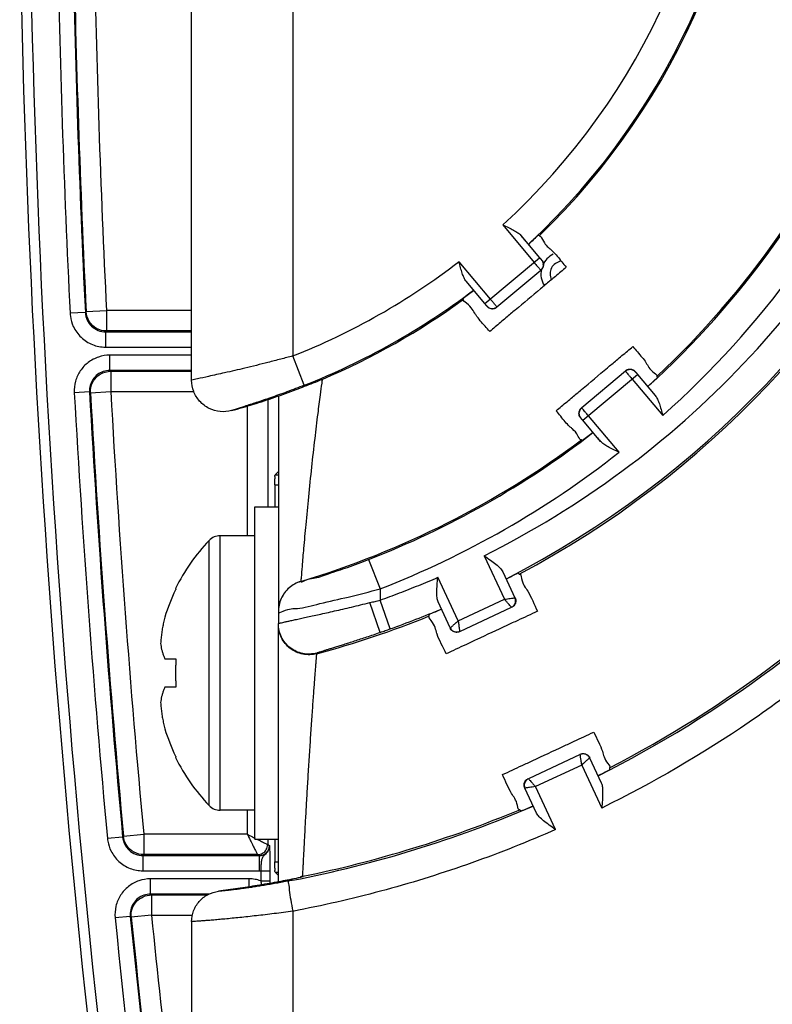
# Model space of a CAD drawing. Header units: inches. Extents: x 0 to 34, y 0 to 22.
# Tile 15 of 73: x 13.7 to 14.4, y 2.8 to 3.8. Entities that reach past the tile are written whole.
import ezdxf

# ---------------------------------------------------------------- set-up
doc = ezdxf.new("R2010")
doc.units = ezdxf.units.IN
doc.header["$LTSCALE"] = 1.87
doc.header["$MEASUREMENT"] = 0
doc.layers.get('0').update_dxf_attribs({"linetype": 'CONTINUOUS'})

msp = doc.modelspace()

# ---------------------------------------------------------------- linework, layer by layer
at = {"color": 7, "linetype": 'CONTINUOUS'}
for p, q in [((13.96108, 3.85496), (13.96108, 3.44594)), ((13.86175, 3.42199), (13.86175, 3.84429)), ((14.16756, 3.57474), (14.1984, 3.53799)), ((14.1853, 3.5645), (14.20376, 3.54249)), ((14.20326, 3.56395), (14.20212, 3.56443)), ((14.15541, 3.50192), (14.12457, 3.53866)), ((14.15005, 3.49742), (14.20376, 3.54249)), ((14.20571, 3.54021), (14.20596, 3.54019)), ((14.16182, 3.49424), (14.20485, 3.53035)), ((14.15005, 3.49742), (14.13158, 3.51942)), ((14.129, 3.50163), (14.12873, 3.50284)), ((13.75723, 3.48863), (13.74225, 3.48789)), ((13.75806, 3.4895), (13.75723, 3.48863)), ((13.75806, 3.4895), (13.77803, 3.49048)), ((13.77803, 3.49048), (13.77803, 3.47048)), ((13.86175, 3.49048), (13.77803, 3.49048)), ((14.15193, 3.49486), (14.15195, 3.4951)), ((13.77721, 3.46961), (13.77721, 3.45461)), ((13.77721, 3.46961), (13.86175, 3.46961)), ((13.86175, 3.47048), (13.77803, 3.47048)), ((13.77721, 3.45461), (13.86175, 3.45461)), ((13.7813, 3.43169), (13.7813, 3.44669)), ((13.86175, 3.44669), (13.7813, 3.44669)), ((13.97245, 3.4171), (13.96108, 3.44594)), ((13.86175, 3.43169), (13.7813, 3.43169)), ((13.78221, 3.43082), (13.78221, 3.41083)), ((13.78221, 3.43082), (13.86175, 3.43082)), ((14.2883, 3.43089), (14.24527, 3.39479)), ((14.29818, 3.43028), (14.29816, 3.43003)), ((13.99009, 3.423), (13.99008, 3.42292)), ((14.24635, 3.38264), (14.30007, 3.42772)), ((14.29471, 3.42322), (14.32489, 3.38725)), ((14.30007, 3.42772), (14.31752, 3.40692)), ((14.31918, 3.4258), (14.3195, 3.42454)), ((13.76133, 3.41058), (13.74635, 3.40974)), ((13.76133, 3.41058), (13.76225, 3.40971)), ((13.76225, 3.40971), (13.78221, 3.41083)), ((13.78221, 3.41083), (13.86389, 3.41083)), ((13.93647, 3.40303), (13.93647, 3.29765)), ((13.94696, 3.40657), (13.94696, 3.1827)), ((13.91647, 3.39672), (13.91647, 3.26915)), ((14.2444, 3.38493), (14.24416, 3.38495)), ((14.2638, 3.36185), (14.24635, 3.38264)), ((14.28189, 3.35117), (14.25171, 3.38714)), ((14.24492, 3.36348), (14.2461, 3.36296)), ((13.94696, 3.3323), (13.94369, 3.32904)), ((13.94369, 3.32904), (13.94696, 3.32904)), ((13.94352, 3.31904), (13.94352, 3.29765)), ((13.94352, 3.31904), (13.94696, 3.31904)), ((13.92369, 2.97065), (13.92369, 3.29765)), ((13.92369, 3.29765), (13.94696, 3.29765)), ((13.87888, 3.0038), (13.87888, 3.2645)), ((13.88974, 2.99915), (13.88974, 3.26915)), ((13.92369, 3.26915), (13.88974, 3.26915)), ((14.03572, 3.24578), (14.04696, 3.21689)), ((14.14923, 3.24943), (14.16921, 3.20659)), ((14.12374, 3.18538), (14.10376, 3.22822)), ((14.16758, 3.23374), (14.17954, 3.2081)), ((14.18374, 3.23139), (14.1823, 3.23251)), ((13.96905, 3.22421), (13.96905, 3.22411)), ((14.04696, 3.21689), (14.04696, 3.20582)), ((14.05704, 3.17756), (14.04696, 3.20582)), ((14.12374, 3.18538), (14.16921, 3.20659)), ((14.04713, 3.17408), (14.03706, 3.20337)), ((14.11594, 3.17844), (14.10398, 3.20408)), ((14.12524, 3.17505), (14.17616, 3.19879)), ((14.0954, 3.1902), (14.09547, 3.19201)), ((13.94696, 2.92842), (13.94696, 3.18206)), ((13.83542, 3.14815), (13.8459, 3.14815)), ((13.98473, 3.15309), (13.98474, 3.15373)), ((13.8459, 3.12015), (13.83542, 3.12015)), ((14.2437, 3.05394), (14.19279, 3.0302)), ((14.253, 3.05056), (14.26446, 3.02598)), ((14.24521, 3.04361), (14.19974, 3.02241)), ((14.24521, 3.04361), (14.26493, 3.00132)), ((14.27258, 3.04086), (14.27255, 3.03897)), ((14.21946, 2.98012), (14.19974, 3.02241)), ((14.20086, 2.99632), (14.18941, 3.0209)), ((13.92369, 2.99915), (13.88974, 2.99915)), ((13.91647, 2.99915), (13.91647, 2.97548)), ((14.18425, 2.99967), (14.18571, 2.99848)), ((13.79471, 2.97363), (13.79392, 2.97276)), ((13.79471, 2.97363), (13.81462, 2.97548)), ((13.81462, 2.97548), (13.81462, 2.95548)), ((13.91647, 2.97548), (13.81463, 2.97548)), ((13.79392, 2.97276), (13.77898, 2.97137)), ((13.92369, 2.97065), (13.94696, 2.97065)), ((13.93647, 2.97065), (13.93647, 2.96548)), ((13.93647, 2.96548), (13.9382, 2.96461)), ((13.94352, 2.97065), (13.94352, 2.94827)), ((13.81383, 2.95461), (13.81383, 2.93961)), ((13.81383, 2.95461), (13.9282, 2.95461)), ((13.92647, 2.95548), (13.81462, 2.95548)), ((13.9282, 2.95461), (13.9282, 2.93961)), ((13.94352, 2.94827), (13.94696, 2.94827)), ((13.81383, 2.93961), (13.9282, 2.93961)), ((13.92962, 2.93965), (13.92962, 2.92977)), ((13.92962, 2.93965), (13.93862, 2.93965)), ((13.93862, 2.93965), (13.93862, 2.92977)), ((13.94696, 2.935), (13.94369, 2.93827)), ((13.94369, 2.93827), (13.94696, 2.93827)), ((13.97096, 2.93355), (13.97095, 2.93416)), ((13.82134, 2.91669), (13.82134, 2.93169)), ((13.9182, 2.93169), (13.82134, 2.93169)), ((13.9182, 2.92387), (13.9182, 2.93169)), ((13.92962, 2.92977), (13.93862, 2.92977)), ((13.87915, 2.91669), (13.82134, 2.91669)), ((13.8223, 2.91582), (13.8223, 2.89583)), ((13.8223, 2.91582), (13.87722, 2.91582)), ((13.8223, 2.89583), (13.8024, 2.89384)), ((13.8223, 2.89583), (13.86175, 2.89583)), ((13.96108, 2.89976), (13.96108, 2.16381)), ((13.80144, 2.89471), (13.78652, 2.89322)), ((13.80144, 2.89471), (13.8024, 2.89384)), ((13.86175, 2.88976), (13.86175, 2.15266))]:
    msp.add_line(p, q, dxfattribs=at)
for centre, radius, start, end in [((13.71481, 4.07065), 0.91609, 311.7553, 48.2447), ((13.71481, 4.07065), 0.8851, 312.28349, 47.71651), ((13.71481, 4.07065), 0.8838, 313.14402, 46.85598), ((13.71481, 4.07065), 0.7025, 312.99291, 47.1225), ((13.71481, 4.07065), 0.7038, 313.94927, 46.05073), ((13.71481, 4.07065), 0.6715, 312.39498, 47.60502), ((25.58696, 4.07065), 11.89597, 180.971785, 189.293227), ((25.58696, 4.07065), 11.88597, 180.989418, 189.293227), ((25.58696, 4.07065), 11.85904, 181.010144, 182.816683), ((25.58696, 4.07065), 11.84404, 181.027293, 182.81669), ((25.58696, 4.07065), 11.84317, 181.028205, 182.812685), ((25.58696, 4.07065), 11.82317, 181.051207, 182.812685), ((13.73861, 4.07065), 0.94816, 297.13816, 335.86184), ((13.73861, 4.07065), 0.95, 297.94054, 335.05946), ((13.73861, 4.07065), 1.16184, 296.74478, 336.25522), ((13.73861, 4.07065), 1.16, 297.40785, 335.59215), ((13.71481, 4.07065), 0.70266, 312.84125, 313.90929), ((14.2266, 3.52665), 0.0215, 115.71429, 156.78767), ((13.71481, 4.07065), 0.6715, 291.51521, 307.60502), ((14.2266, 3.52665), 0.0125, 97.55366, 207.06516), ((14.2266, 3.52665), 0.0215, 168.01806, 212.44643), ((13.71481, 4.07065), 0.7025, 291.51521, 307.1225), ((13.71481, 4.07065), 0.70266, 306.09071, 307.12139), ((13.71481, 4.07065), 0.7038, 293.02444, 306.05073), ((13.71481, 4.07065), 0.88493, 312.28535, 313.10321), ((25.58696, 4.07065), 11.85904, 183.194777, 185.318721), ((25.58696, 4.07065), 11.84404, 183.194774, 185.318721), ((25.58696, 4.07065), 11.84317, 183.199218, 185.314894), ((25.58696, 4.07065), 11.82317, 183.199218, 185.314897), ((13.71481, 4.07065), 0.8851, 291.25817, 307.71651), ((13.71481, 4.07065), 0.88493, 306.89679, 307.74438), ((13.71481, 4.07065), 0.8838, 286.7179, 306.85598), ((13.71481, 4.07065), 0.91609, 291.25817, 308.2447), ((14.01556, 3.13415), 0.18887, 136.35603, 153.89739), ((13.88974, 3.25415), 0.015, 90, 136.35603), ((13.73861, 4.07065), 0.94834, 297.13089, 297.89553), ((14.01556, 3.13415), 0.18835, 154.25565, 163.02163), ((13.73861, 4.07065), 0.94816, 289.62332, 292.86184), ((13.73861, 4.07065), 0.94834, 292.10447, 292.86911), ((13.73861, 4.07065), 0.95, 285.01526, 292.05946), ((14.01556, 3.13415), 0.18835, 196.97837, 205.74436), ((14.01556, 3.13415), 0.18887, 206.10261, 223.64397), ((13.73861, 4.07065), 1.16166, 296.73945, 297.36349), ((13.88974, 3.01415), 0.015, 223.64397, 270), ((13.73861, 4.07065), 1.16184, 281.03444, 293.25522), ((13.73861, 4.07065), 1.16166, 292.63651, 293.26055), ((13.73861, 4.07065), 1.16, 281.55425, 292.59215), ((25.58696, 4.07065), 11.82317, 185.702683, 187.362911), ((25.58696, 4.07065), 11.85904, 185.698047, 188.5692), ((25.58696, 4.07065), 11.84404, 185.698036, 188.079946), ((25.58696, 4.07065), 11.84317, 185.702686, 188.061859)]:
    msp.add_arc(centre, radius, start, end, dxfattribs=at)
for points, knots in [([(14.14923, 3.24943), (14.19658, 3.2731), (14.28767, 3.32897), (14.40771, 3.43512), (14.50773, 3.5607), (14.55892, 3.65477), (14.5802, 3.70357)], [0, 0, 0, 0, 0.24889, 0.499447, 0.749711, 1, 1, 1, 1]), ([(14.83402, 3.60102), (14.81183, 3.54927), (14.76004, 3.44879), (14.66186, 3.31062), (14.54509, 3.18768), (14.41244, 3.08276), (14.31509, 3.02601), (14.26493, 3.00132)], [0, 0, 0, 0, 0.200237, 0.400435, 0.600847, 0.80116, 1, 1, 1, 1]), ([(14.16756, 3.57474), (14.16945, 3.57389), (14.17303, 3.57229), (14.178, 3.56985), (14.18214, 3.56741), (14.18443, 3.56551), (14.1853, 3.5645)], [0, 0, 0, 0, 0.300281, 0.571638, 0.805887, 1, 1, 1, 1]), ([(14.13158, 3.51942), (14.13073, 3.52045), (14.12926, 3.52304), (14.12757, 3.52754), (14.12603, 3.53286), (14.12508, 3.53666), (14.12457, 3.53866)], [0, 0, 0, 0, 0.194113, 0.428362, 0.699719, 1, 1, 1, 1]), ([(14.1984, 3.53799), (14.19895, 3.53734), (14.20005, 3.53602), (14.20116, 3.53472), (14.20171, 3.53406)], [0, 0, 0, 0, 0.496087, 1, 1, 1, 1]), ([(14.20376, 3.54249), (14.20393, 3.5423), (14.20425, 3.5419), (14.20474, 3.54134), (14.20517, 3.54079), (14.20552, 3.5405), (14.20564, 3.54022), (14.20571, 3.54021)], [0, 0, 0, 0, 0.255139, 0.514051, 0.751143, 0.928283, 1, 1, 1, 1]), ([(14.20596, 3.54019), (14.20599, 3.54019), (14.20577, 3.54038), (14.20569, 3.54056), (14.20522, 3.54108), (14.20471, 3.54172), (14.20428, 3.54223), (14.20405, 3.5425)], [0, 0, 0, 0, 0.032312, 0.14375, 0.346159, 0.63884, 1, 1, 1, 1]), ([(14.20571, 3.54021), (14.20649, 3.53928), (14.20757, 3.53698), (14.20735, 3.53446), (14.20692, 3.53332)], [0, 0, 0, 0, 0.499995, 1, 1, 1, 1]), ([(14.20596, 3.54019), (14.20673, 3.53926), (14.20781, 3.53695), (14.20759, 3.53444), (14.20717, 3.53329)], [0, 0, 0, 0, 0.499993, 1, 1, 1, 1]), ([(14.20171, 3.53406), (14.20221, 3.53345), (14.20308, 3.53237), (14.2042, 3.53121), (14.20465, 3.53048), (14.20485, 3.53035)], [0, 0, 0, 0, 0.488347, 0.853037, 1, 1, 1, 1]), ([(14.14998, 3.49714), (14.15015, 3.49694), (14.15049, 3.49654), (14.15096, 3.49599), (14.15144, 3.49538), (14.15167, 3.49523), (14.15193, 3.49479), (14.15193, 3.49486)], [0, 0, 0, 0, 0.25739, 0.518457, 0.756776, 0.932913, 1, 1, 1, 1]), ([(14.15195, 3.4951), (14.15196, 3.49514), (14.15181, 3.49524), (14.15164, 3.49553), (14.15122, 3.49599), (14.15069, 3.49665), (14.15027, 3.49714), (14.15005, 3.49742)], [0, 0, 0, 0, 0.036213, 0.150095, 0.352769, 0.643191, 1, 1, 1, 1]), ([(14.16182, 3.49424), (14.16177, 3.49435), (14.16138, 3.4947), (14.1607, 3.49564), (14.15936, 3.49717), (14.15757, 3.49935), (14.15617, 3.501), (14.15541, 3.50192)], [0, 0, 0, 0, 0.036194, 0.150254, 0.352675, 0.642079, 1, 1, 1, 1]), ([(13.75723, 3.48863), (13.75736, 3.48611), (13.75858, 3.48107), (13.76308, 3.47478), (13.76959, 3.47059), (13.77468, 3.46961), (13.77721, 3.46961)], [0, 0, 0, 0, 0.25015, 0.499933, 0.74956, 1, 1, 1, 1]), ([(13.77803, 3.47048), (13.77469, 3.47048), (13.76787, 3.47224), (13.76031, 3.47944), (13.75822, 3.48616), (13.75806, 3.4895)], [0, 0, 0, 0, 0.333331, 0.666669, 1, 1, 1, 1]), ([(14.15193, 3.49486), (14.15271, 3.49393), (14.15479, 3.49247), (14.1573, 3.49225), (14.15851, 3.49246)], [0, 0, 0, 0, 0.499995, 1, 1, 1, 1]), ([(14.15195, 3.4951), (14.15273, 3.49418), (14.15482, 3.49271), (14.15733, 3.49249), (14.15853, 3.49271)], [0, 0, 0, 0, 0.499993, 1, 1, 1, 1]), ([(13.74251, 3.48507), (13.74296, 3.48161), (13.74518, 3.47387), (13.7525, 3.46364), (13.76388, 3.45633), (13.77279, 3.45461), (13.77721, 3.45461)], [0, 0, 0, 0, 0.208221, 0.471996, 0.735599, 1, 1, 1, 1]), ([(13.7813, 3.44669), (13.77753, 3.44669), (13.76992, 3.44545), (13.75972, 3.44004), (13.75179, 3.43165), (13.74697, 3.42117), (13.74614, 3.41352), (13.74635, 3.40974)], [0, 0, 0, 0, 0.199509, 0.399823, 0.600621, 0.799913, 1, 1, 1, 1]), ([(13.94927, 3.44278), (13.9451, 3.44168), (13.93337, 3.43865), (13.91501, 3.43414), (13.89553, 3.4296), (13.87995, 3.42617), (13.86914, 3.42374), (13.86359, 3.42254), (13.86175, 3.42199)], [0, 0, 0, 0, 0.143821, 0.404121, 0.630386, 0.810747, 0.936051, 1, 1, 1, 1]), ([(13.7813, 3.43169), (13.77914, 3.43169), (13.77479, 3.43098), (13.76897, 3.42789), (13.76444, 3.4231), (13.76168, 3.41712), (13.76121, 3.41274), (13.76133, 3.41058)], [0, 0, 0, 0, 0.200217, 0.400041, 0.600016, 0.799519, 1, 1, 1, 1]), ([(13.76225, 3.40971), (13.76205, 3.41327), (13.76365, 3.42066), (13.77136, 3.42881), (13.77864, 3.43082), (13.78221, 3.43082)], [0, 0, 0, 0, 0.333331, 0.666669, 1, 1, 1, 1]), ([(14.2883, 3.43089), (14.28835, 3.43078), (14.28873, 3.43044), (14.28941, 3.42949), (14.29075, 3.42797), (14.29255, 3.42578), (14.29394, 3.42413), (14.29471, 3.42322)], [0, 0, 0, 0, 0.036194, 0.150254, 0.352675, 0.642079, 1, 1, 1, 1]), ([(14.29816, 3.43003), (14.29738, 3.43096), (14.2953, 3.43242), (14.29279, 3.43264), (14.29158, 3.43243)], [0, 0, 0, 0, 0.499993, 1, 1, 1, 1]), ([(14.29818, 3.43028), (14.2974, 3.4312), (14.29532, 3.43267), (14.29281, 3.43289), (14.2916, 3.43267)], [0, 0, 0, 0, 0.499995, 1, 1, 1, 1]), ([(14.29816, 3.43003), (14.29816, 3.43), (14.29831, 3.42989), (14.29847, 3.4296), (14.29889, 3.42914), (14.29942, 3.42849), (14.29984, 3.42799), (14.30007, 3.42772)], [0, 0, 0, 0, 0.036213, 0.150095, 0.352769, 0.643191, 1, 1, 1, 1]), ([(14.30013, 3.428), (14.29996, 3.42819), (14.29963, 3.4286), (14.29915, 3.42914), (14.29868, 3.42975), (14.29844, 3.42991), (14.29819, 3.43034), (14.29818, 3.43028)], [0, 0, 0, 0, 0.25739, 0.518457, 0.756776, 0.932913, 1, 1, 1, 1]), ([(13.90106, 3.39223), (13.89743, 3.39124), (13.88972, 3.39055), (13.87849, 3.39374), (13.86917, 3.40083), (13.86313, 3.41074), (13.86175, 3.41827), (13.86175, 3.42199)], [0, 0, 0, 0, 0.198965, 0.399105, 0.604848, 0.803267, 1, 1, 1, 1]), ([(13.96445, 3.41289), (13.96721, 3.41394), (13.97284, 3.41609), (13.97845, 3.4183), (13.98131, 3.41944)], [0, 0, 0, 0, 0.489787, 1, 1, 1, 1]), ([(13.99009, 3.42292), (13.98991, 3.42165), (13.98922, 3.4166), (13.98771, 3.40537), (13.98539, 3.38724), (13.98252, 3.3635), (13.97945, 3.33621), (13.97652, 3.30796), (13.97396, 3.28133), (13.97191, 3.25852), (13.97043, 3.24116), (13.96954, 3.23035), (13.96914, 3.22545), (13.96904, 3.22421)], [0, 0, 0, 0, 0.019212, 0.076574, 0.170124, 0.293533, 0.435591, 0.582315, 0.719879, 0.837186, 0.926112, 0.98134, 1, 1, 1, 1]), ([(13.90106, 3.39223), (13.90821, 3.39419), (13.92244, 3.39834), (13.94358, 3.40523), (13.95752, 3.41026), (13.96445, 3.41289)], [0, 0, 0, 0, 0.333412, 0.666717, 1, 1, 1, 1]), ([(13.95526, 3.41055), (13.94992, 3.40858), (13.93989, 3.405), (13.926, 3.40032), (13.91475, 3.39671), (13.90674, 3.39414), (13.90252, 3.3928), (13.90106, 3.39223)], [0, 0, 0, 0, 0.298236, 0.558532, 0.768203, 0.917666, 1, 1, 1, 1]), ([(14.31752, 3.40692), (14.31839, 3.40587), (14.31989, 3.40322), (14.32166, 3.39863), (14.3233, 3.39319), (14.32434, 3.3893), (14.32489, 3.38725)], [0, 0, 0, 0, 0.193218, 0.427365, 0.699182, 1, 1, 1, 1]), ([(14.24416, 3.38495), (14.24338, 3.38587), (14.2423, 3.38818), (14.24252, 3.39069), (14.24294, 3.39184)], [0, 0, 0, 0, 0.499993, 1, 1, 1, 1]), ([(14.2444, 3.38493), (14.24363, 3.38585), (14.24255, 3.38816), (14.24277, 3.39067), (14.24319, 3.39182)], [0, 0, 0, 0, 0.499995, 1, 1, 1, 1]), ([(14.24841, 3.39108), (14.2479, 3.39169), (14.24703, 3.39277), (14.24591, 3.39392), (14.24546, 3.39466), (14.24527, 3.39479)], [0, 0, 0, 0, 0.488347, 0.853037, 1, 1, 1, 1]), ([(14.25171, 3.38714), (14.25117, 3.38779), (14.25007, 3.38911), (14.24896, 3.39041), (14.24841, 3.39108)], [0, 0, 0, 0, 0.496087, 1, 1, 1, 1]), ([(14.24416, 3.38495), (14.24413, 3.38495), (14.24434, 3.38476), (14.24442, 3.38457), (14.2449, 3.38405), (14.2454, 3.38342), (14.24583, 3.38291), (14.24607, 3.38263)], [0, 0, 0, 0, 0.032312, 0.14375, 0.346159, 0.63884, 1, 1, 1, 1]), ([(14.24635, 3.38264), (14.24619, 3.38284), (14.24586, 3.38324), (14.24537, 3.3838), (14.24495, 3.38434), (14.24459, 3.38464), (14.24447, 3.38492), (14.2444, 3.38493)], [0, 0, 0, 0, 0.255139, 0.514051, 0.751143, 0.928283, 1, 1, 1, 1]), ([(14.28189, 3.35117), (14.27997, 3.35207), (14.27632, 3.35376), (14.27125, 3.35633), (14.26703, 3.35887), (14.26469, 3.36081), (14.2638, 3.36185)], [0, 0, 0, 0, 0.300818, 0.572635, 0.806782, 1, 1, 1, 1]), ([(13.94352, 3.31904), (13.94352, 3.32069), (13.94335, 3.32364), (13.94392, 3.32672), (13.94336, 3.32871), (13.94369, 3.32904)], [0, 0, 0, 0, 0.494845, 0.860044, 1, 1, 1, 1]), ([(13.96905, 3.22411), (13.96904, 3.22302), (13.97591, 3.22682), (13.98246, 3.22672), (13.99802, 3.23251), (14.01556, 3.23807), (14.02881, 3.24309), (14.03572, 3.24578)], [0, 0, 0, 0, 0.046579, 0.184317, 0.402293, 0.682653, 1, 1, 1, 1]), ([(14.14923, 3.24943), (14.15131, 3.24799), (14.15524, 3.24528), (14.16061, 3.24133), (14.16482, 3.23767), (14.16696, 3.23505), (14.16758, 3.23374)], [0, 0, 0, 0, 0.311344, 0.589627, 0.821338, 1, 1, 1, 1]), ([(14.04696, 3.20582), (14.05335, 3.20809), (14.06609, 3.21279), (14.08502, 3.22026), (14.09754, 3.22552), (14.10376, 3.22822)], [0, 0, 0, 0, 0.333313, 0.666656, 1, 1, 1, 1]), ([(14.10398, 3.20408), (14.10339, 3.2054), (14.10275, 3.20873), (14.10266, 3.21431), (14.10307, 3.22096), (14.10353, 3.22571), (14.10376, 3.22822)], [0, 0, 0, 0, 0.178662, 0.410373, 0.688656, 1, 1, 1, 1]), ([(14.18602, 3.22715), (14.18745, 3.22059), (14.19382, 3.21408), (14.19847, 3.2014), (14.2016, 3.1948)], [0, 0, 0, 0, 0.389748, 1, 1, 1, 1]), ([(13.94696, 3.19442), (13.94694, 3.19281), (13.95716, 3.19792), (13.96704, 3.19674), (13.99031, 3.2033), (14.01662, 3.20883), (14.03655, 3.21409), (14.04696, 3.21689)], [0, 0, 0, 0, 0.04727, 0.185958, 0.404565, 0.68452, 1, 1, 1, 1]), ([(13.96905, 3.22421), (13.96486, 3.22295), (13.95692, 3.21858), (13.94887, 3.20775), (13.94696, 3.1989), (13.94696, 3.19452)], [0, 0, 0, 0, 0.333354, 0.666686, 1, 1, 1, 1]), ([(13.96905, 3.22411), (13.96486, 3.22285), (13.95693, 3.21847), (13.94888, 3.20765), (13.94697, 3.19879), (13.94697, 3.19442)], [0, 0, 0, 0, 0.333347, 0.666678, 1, 1, 1, 1]), ([(14.03706, 3.20337), (14.03871, 3.20377), (14.04201, 3.20458), (14.04531, 3.2054), (14.04696, 3.20582)], [0, 0, 0, 0, 0.499961, 1, 1, 1, 1]), ([(14.16921, 3.20659), (14.17026, 3.20672), (14.17219, 3.20703), (14.17482, 3.2074), (14.17687, 3.20771), (14.17829, 3.20791), (14.17903, 3.20803), (14.17929, 3.20806)], [0, 0, 0, 0, 0.310895, 0.5759, 0.781527, 0.921784, 1, 1, 1, 1]), ([(14.17616, 3.19879), (14.17725, 3.1993), (14.1792, 3.20094), (14.1805, 3.20449), (14.18005, 3.207), (14.17954, 3.2081)], [0, 0, 0, 0, 0.333326, 0.666665, 1, 1, 1, 1]), ([(14.17977, 3.20801), (14.18028, 3.20692), (14.18073, 3.20441), (14.17944, 3.20085), (14.17748, 3.19922), (14.17639, 3.19871)], [0, 0, 0, 0, 0.333331, 0.666669, 1, 1, 1, 1]), ([(13.96366, 3.18659), (13.96532, 3.18695), (13.96885, 3.18772), (13.97442, 3.18892), (13.98056, 3.19027), (13.98727, 3.19175), (13.99455, 3.19338), (14.00236, 3.19515), (14.01059, 3.19704), (14.01914, 3.19905), (14.028, 3.20116), (14.034, 3.20262), (14.03706, 3.20337)], [0, 0, 0, 0, 0.067842, 0.143745, 0.227138, 0.318286, 0.41759, 0.524502, 0.637174, 0.753922, 0.874708, 1, 1, 1, 1]), ([(14.17616, 3.19879), (14.1761, 3.19886), (14.17587, 3.19912), (14.17532, 3.19974), (14.17436, 3.20081), (14.17298, 3.20236), (14.17191, 3.20355), (14.17132, 3.20422)], [0, 0, 0, 0, 0.034919, 0.144406, 0.340861, 0.628865, 1, 1, 1, 1]), ([(13.83542, 3.18915), (13.83496, 3.1874), (13.83413, 3.18395), (13.83309, 3.17878), (13.83226, 3.17364), (13.83162, 3.16844), (13.83131, 3.16494), (13.8312, 3.16316)], [0, 0, 0, 0, 0.205694, 0.404104, 0.599738, 0.79722, 1, 1, 1, 1]), ([(13.94696, 3.1827), (13.94696, 3.18283), (13.94766, 3.18289), (13.94847, 3.18326), (13.95031, 3.18363), (13.95266, 3.1842), (13.95576, 3.18488), (13.95949, 3.18569), (13.9622, 3.18628), (13.96366, 3.18659)], [0, 0, 0, 0, 0.022485, 0.084656, 0.186971, 0.330893, 0.515934, 0.739395, 1, 1, 1, 1]), ([(13.98474, 3.15373), (13.98035, 3.15255), (13.97089, 3.15222), (13.95806, 3.15806), (13.9491, 3.16894), (13.94696, 3.17816), (13.94696, 3.1827)], [0, 0, 0, 0, 0.250007, 0.500021, 0.750023, 1, 1, 1, 1]), ([(13.98473, 3.15309), (13.98035, 3.15191), (13.97089, 3.15159), (13.95806, 3.15742), (13.9491, 3.1683), (13.94696, 3.17752), (13.94696, 3.18206)], [0, 0, 0, 0, 0.250004, 0.500007, 0.750005, 1, 1, 1, 1]), ([(14.04713, 3.17408), (14.04879, 3.17466), (14.05209, 3.17581), (14.05539, 3.17698), (14.05704, 3.17756)], [0, 0, 0, 0, 0.500464, 1, 1, 1, 1]), ([(14.10305, 3.17239), (14.10299, 3.17257), (14.10165, 3.17671), (14.10129, 3.18041), (14.09718, 3.18573)], [0, 0, 0, 0, 0.044667, 1, 1, 1, 1]), ([(14.12516, 3.17482), (14.12407, 3.17431), (14.12156, 3.17387), (14.118, 3.17516), (14.11637, 3.17711), (14.11586, 3.17821)], [0, 0, 0, 0, 0.333331, 0.666669, 1, 1, 1, 1]), ([(14.11594, 3.17844), (14.11598, 3.17848), (14.11614, 3.17861), (14.11648, 3.17892), (14.11706, 3.17944), (14.11789, 3.18017), (14.11897, 3.18114), (14.12034, 3.18235), (14.12133, 3.18324), (14.12188, 3.18373)], [0, 0, 0, 0, 0.020417, 0.078243, 0.174601, 0.312212, 0.494694, 0.724437, 1, 1, 1, 1]), ([(14.11594, 3.17844), (14.11645, 3.17734), (14.11809, 3.17539), (14.12164, 3.1741), (14.12415, 3.17454), (14.12524, 3.17505)], [0, 0, 0, 0, 0.333316, 0.666658, 1, 1, 1, 1]), ([(14.12374, 3.18538), (14.12385, 3.18456), (14.12409, 3.18302), (14.12439, 3.18087), (14.12466, 3.17907), (14.12487, 3.17763), (14.12503, 3.17654), (14.12514, 3.17577), (14.1252, 3.17537), (14.12522, 3.17521)], [0, 0, 0, 0, 0.242004, 0.45523, 0.632997, 0.774197, 0.880686, 0.955258, 1, 1, 1, 1]), ([(13.98474, 3.15373), (13.98472, 3.15381), (13.98515, 3.15394), (13.98564, 3.15421), (13.98679, 3.15458), (13.98829, 3.15509), (13.99029, 3.15573), (13.99271, 3.15649), (13.99558, 3.15738), (13.9989, 3.15841), (14.00265, 3.15957), (14.00683, 3.16087), (14.01145, 3.16231), (14.01654, 3.16393), (14.02208, 3.1657), (14.02796, 3.16761), (14.03411, 3.16965), (14.04053, 3.17181), (14.0449, 3.17331), (14.04713, 3.17408)], [0, 0, 0, 0, 0.003786, 0.014142, 0.031195, 0.055796, 0.087919, 0.126514, 0.172016, 0.224986, 0.285215, 0.35168, 0.424981, 0.506346, 0.595795, 0.69061, 0.788974, 0.891906, 1, 1, 1, 1]), ([(13.8312, 3.16316), (13.83131, 3.1622), (13.83159, 3.16026), (13.8322, 3.15735), (13.83302, 3.15437), (13.83408, 3.15128), (13.83494, 3.14921), (13.83542, 3.14815)], [0, 0, 0, 0, 0.185602, 0.374895, 0.570767, 0.776928, 1, 1, 1, 1]), ([(13.8459, 3.14815), (13.84597, 3.14814), (13.84612, 3.14813), (13.84626, 3.14811), (13.84633, 3.1481)], [0, 0, 0, 0, 0.498069, 1, 1, 1, 1]), ([(13.84633, 3.1481), (13.84624, 3.14656), (13.84608, 3.14347), (13.84593, 3.13882), (13.8459, 3.13571), (13.8459, 3.13415)], [0, 0, 0, 0, 0.331726, 0.664975, 1, 1, 1, 1]), ([(13.97095, 2.93416), (13.97096, 2.93429), (13.97099, 2.93483), (13.97104, 2.93602), (13.97114, 2.93799), (13.97128, 2.94073), (13.97145, 2.94424), (13.97167, 2.94847), (13.97192, 2.9534), (13.9722, 2.95899), (13.97253, 2.96522), (13.97289, 2.97205), (13.97328, 2.97944), (13.97371, 2.98735), (13.97418, 2.9957), (13.97467, 3.00442), (13.97519, 3.01346), (13.97574, 3.02275), (13.9763, 3.03224), (13.97689, 3.04185), (13.9775, 3.05149), (13.97811, 3.06107), (13.97873, 3.07052), (13.97935, 3.07978), (13.97996, 3.08877), (13.98056, 3.09742), (13.98114, 3.10563), (13.9817, 3.11333), (13.98223, 3.12047), (13.98271, 3.127), (13.98316, 3.13289), (13.98356, 3.13808), (13.9839, 3.14254), (13.98419, 3.14623), (13.98442, 3.14911), (13.98458, 3.15117), (13.98468, 3.1524), (13.98472, 3.15295), (13.98473, 3.15309)], [0, 0, 0, 0, 0.001866, 0.007339, 0.016319, 0.028834, 0.044882, 0.064278, 0.086834, 0.112386, 0.14083, 0.172058, 0.205912, 0.24214, 0.28038, 0.32027, 0.361596, 0.404131, 0.447593, 0.491612, 0.535784, 0.579653, 0.622907, 0.665289, 0.706524, 0.746201, 0.783857, 0.819124, 0.85179, 0.881704, 0.908687, 0.932495, 0.952953, 0.969884, 0.983081, 0.992488, 0.998115, 1, 1, 1, 1]), ([(13.8459, 3.13415), (13.8459, 3.13259), (13.84593, 3.12948), (13.84608, 3.12483), (13.84624, 3.12174), (13.84633, 3.1202)], [0, 0, 0, 0, 0.334968, 0.668208, 1, 1, 1, 1]), ([(13.83542, 3.12015), (13.83494, 3.11909), (13.83408, 3.11702), (13.83302, 3.11393), (13.8322, 3.11096), (13.83159, 3.10804), (13.83131, 3.10611), (13.8312, 3.10514)], [0, 0, 0, 0, 0.223072, 0.429233, 0.625105, 0.814398, 1, 1, 1, 1]), ([(13.84633, 3.1202), (13.84626, 3.12019), (13.84612, 3.12018), (13.84597, 3.12016), (13.8459, 3.12015)], [0, 0, 0, 0, 0.501938, 1, 1, 1, 1]), ([(13.8312, 3.10514), (13.83131, 3.10337), (13.83162, 3.09986), (13.83226, 3.09466), (13.83309, 3.08953), (13.83413, 3.08436), (13.83496, 3.0809), (13.83542, 3.07915)], [0, 0, 0, 0, 0.20278, 0.400262, 0.595896, 0.794306, 1, 1, 1, 1]), ([(13.8459, 3.05234), (13.84597, 3.05219), (13.84612, 3.05189), (13.84626, 3.05159), (13.84633, 3.05144)], [0, 0, 0, 0, 0.499439, 1, 1, 1, 1]), ([(14.253, 3.05056), (14.25249, 3.05165), (14.25086, 3.0536), (14.2473, 3.0549), (14.2448, 3.05445), (14.2437, 3.05394)], [0, 0, 0, 0, 0.333316, 0.666658, 1, 1, 1, 1]), ([(14.24521, 3.04361), (14.2451, 3.04443), (14.24486, 3.04597), (14.24455, 3.04812), (14.24429, 3.04992), (14.24408, 3.05137), (14.24392, 3.05246), (14.24381, 3.05322), (14.24375, 3.05363), (14.24372, 3.05378)], [0, 0, 0, 0, 0.242004, 0.45523, 0.632997, 0.774197, 0.880686, 0.955258, 1, 1, 1, 1]), ([(14.24379, 3.05417), (14.24488, 3.05468), (14.24739, 3.05513), (14.25094, 3.05384), (14.25258, 3.05188), (14.25309, 3.05079)], [0, 0, 0, 0, 0.333331, 0.666669, 1, 1, 1, 1]), ([(14.253, 3.05056), (14.25296, 3.05052), (14.25281, 3.05038), (14.25246, 3.05007), (14.25188, 3.04956), (14.25106, 3.04882), (14.24997, 3.04785), (14.24861, 3.04664), (14.24761, 3.04575), (14.24707, 3.04526)], [0, 0, 0, 0, 0.020417, 0.078243, 0.174601, 0.312212, 0.494694, 0.724437, 1, 1, 1, 1]), ([(14.18209, 3.00366), (14.1808, 3.0097), (14.17467, 3.0161), (14.17033, 3.02795), (14.16737, 3.03419)], [0, 0, 0, 0, 0.388995, 1, 1, 1, 1]), ([(14.18917, 3.02098), (14.18866, 3.02208), (14.18822, 3.02459), (14.18951, 3.02814), (14.19146, 3.02977), (14.19256, 3.03029)], [0, 0, 0, 0, 0.333331, 0.666669, 1, 1, 1, 1]), ([(14.19279, 3.0302), (14.1917, 3.02969), (14.18974, 3.02806), (14.18845, 3.0245), (14.18889, 3.02199), (14.18941, 3.0209)], [0, 0, 0, 0, 0.333326, 0.666665, 1, 1, 1, 1]), ([(14.19973, 3.02241), (14.19868, 3.02227), (14.19675, 3.02196), (14.19413, 3.02159), (14.19208, 3.02128), (14.19065, 3.02108), (14.18992, 3.02097), (14.18966, 3.02094)], [0, 0, 0, 0, 0.310895, 0.5759, 0.781527, 0.921784, 1, 1, 1, 1]), ([(14.19279, 3.0302), (14.19285, 3.03014), (14.19308, 3.02988), (14.19363, 3.02926), (14.19459, 3.02819), (14.19596, 3.02663), (14.19703, 3.02545), (14.19763, 3.02477)], [0, 0, 0, 0, 0.034919, 0.144406, 0.340861, 0.628865, 1, 1, 1, 1]), ([(14.26446, 3.02598), (14.26507, 3.02464), (14.26572, 3.02124), (14.26587, 3.01555), (14.26554, 3.00875), (14.26514, 3.00389), (14.26493, 3.00132)], [0, 0, 0, 0, 0.178375, 0.410315, 0.688922, 1, 1, 1, 1]), ([(14.21946, 2.98012), (14.21735, 2.98161), (14.21337, 2.98442), (14.20795, 2.98854), (14.20369, 2.99231), (14.2015, 2.99499), (14.20086, 2.99632)], [0, 0, 0, 0, 0.311078, 0.589685, 0.821625, 1, 1, 1, 1]), ([(13.80516, 2.95786), (13.80226, 2.95941), (13.79727, 2.96396), (13.79501, 2.97039), (13.79471, 2.97363)], [0, 0, 0, 0, 0.500004, 1, 1, 1, 1]), ([(13.91647, 2.97548), (13.91714, 2.97415), (13.91834, 2.97172), (13.92001, 2.9684), (13.92137, 2.96567), (13.92251, 2.96339), (13.92349, 2.96144), (13.92432, 2.95977), (13.92504, 2.95833), (13.92563, 2.95716), (13.92606, 2.9563), (13.92632, 2.95578), (13.92644, 2.95554), (13.92647, 2.95548)], [0, 0, 0, 0, 0.199638, 0.36345, 0.49806, 0.610207, 0.705709, 0.789153, 0.861746, 0.921236, 0.964697, 0.990839, 1, 1, 1, 1]), ([(13.91647, 2.97548), (13.91791, 2.97475), (13.92052, 2.97346), (13.92312, 2.97215), (13.92428, 2.97157)], [0, 0, 0, 0, 0.554157, 1, 1, 1, 1]), ([(14.21946, 2.98012), (14.19248, 2.96822), (14.13761, 2.94642), (14.05314, 2.91993), (13.99566, 2.90649), (13.96673, 2.90085)], [0, 0, 0, 0, 0.333356, 0.666715, 1, 1, 1, 1]), ([(13.77935, 2.96864), (13.77993, 2.9653), (13.78236, 2.95788), (13.78972, 2.94815), (13.80089, 2.94123), (13.80954, 2.93961), (13.81383, 2.93961)], [0, 0, 0, 0, 0.208228, 0.471994, 0.735584, 1, 1, 1, 1]), ([(13.79392, 2.97276), (13.79414, 2.97032), (13.79552, 2.96548), (13.80005, 2.95949), (13.80643, 2.95553), (13.81138, 2.95461), (13.81383, 2.95461)], [0, 0, 0, 0, 0.250157, 0.499959, 0.749604, 1, 1, 1, 1]), ([(13.9271, 2.97016), (13.92787, 2.96978), (13.9293, 2.96906), (13.9313, 2.96806), (13.93299, 2.96721), (13.93439, 2.96652), (13.93544, 2.96599), (13.93609, 2.96567), (13.93638, 2.96552), (13.93647, 2.96548)], [0, 0, 0, 0, 0.247677, 0.45749, 0.639609, 0.791558, 0.904717, 0.974174, 1, 1, 1, 1]), ([(13.9282, 2.95461), (13.9286, 2.95461), (13.92942, 2.95466), (13.93068, 2.95489), (13.93199, 2.95532), (13.93334, 2.95598), (13.93465, 2.9569), (13.93585, 2.95809), (13.93686, 2.9595), (13.93762, 2.9611), (13.9381, 2.96282), (13.9382, 2.96401), (13.9382, 2.96461)], [0, 0, 0, 0, 0.075489, 0.1564, 0.244316, 0.339706, 0.441854, 0.549253, 0.660052, 0.772589, 0.885935, 1, 1, 1, 1]), ([(13.9382, 2.96461), (13.93821, 2.96262), (13.93715, 2.95888), (13.93383, 2.95549), (13.93104, 2.95274), (13.93051, 2.95054), (13.93032, 2.94945)], [0, 0, 0, 0, 0.342206, 0.622234, 0.813839, 1, 1, 1, 1]), ([(13.9382, 2.96461), (13.93822, 2.96437), (13.93828, 2.96369), (13.93836, 2.96209), (13.93845, 2.9592), (13.93853, 2.95449), (13.9386, 2.94776), (13.93862, 2.94258), (13.93862, 2.93965)], [0, 0, 0, 0, 0.028998, 0.082487, 0.191404, 0.377075, 0.648814, 1, 1, 1, 1]), ([(13.92647, 2.95548), (13.92819, 2.95548), (13.93171, 2.95642), (13.93426, 2.95896), (13.93513, 2.96048)], [0, 0, 0, 0, 0.499969, 1, 1, 1, 1]), ([(13.93032, 2.94945), (13.93008, 2.94802), (13.92981, 2.94478), (13.92968, 2.94149), (13.92962, 2.93965)], [0, 0, 0, 0, 0.438528, 1, 1, 1, 1]), ([(13.94369, 2.93827), (13.94336, 2.9386), (13.94392, 2.94058), (13.94335, 2.94366), (13.94352, 2.94662), (13.94352, 2.94827)], [0, 0, 0, 0, 0.139956, 0.505155, 1, 1, 1, 1]), ([(13.9282, 2.93961), (13.92844, 2.93961), (13.92891, 2.93962), (13.92938, 2.93964), (13.92962, 2.93965)], [0, 0, 0, 0, 0.49641, 1, 1, 1, 1]), ([(13.82134, 2.93169), (13.81746, 2.93169), (13.80964, 2.93037), (13.79925, 2.92468), (13.79131, 2.9159), (13.78667, 2.905), (13.78613, 2.89709), (13.78652, 2.89322)], [0, 0, 0, 0, 0.200471, 0.400117, 0.599815, 0.799542, 1, 1, 1, 1]), ([(13.94535, 2.92842), (13.93901, 2.92727), (13.9263, 2.92508), (13.90719, 2.92211), (13.89441, 2.92034), (13.88802, 2.9195)], [0, 0, 0, 0, 0.333319, 0.666645, 1, 1, 1, 1]), ([(13.93884, 2.92623), (13.93688, 2.9259), (13.933, 2.92525), (13.92729, 2.92434), (13.92182, 2.9235), (13.91664, 2.92274), (13.91179, 2.92207), (13.90729, 2.92147), (13.90316, 2.92096), (13.89944, 2.92052), (13.89617, 2.92016), (13.89339, 2.91988), (13.89113, 2.91968), (13.8894, 2.91956), (13.88842, 2.91951), (13.88802, 2.9195)], [0, 0, 0, 0, 0.116465, 0.229798, 0.338205, 0.44036, 0.535947, 0.624601, 0.705972, 0.779448, 0.843904, 0.898345, 0.942531, 0.976536, 1, 1, 1, 1]), ([(13.92962, 2.92977), (13.92781, 2.9304), (13.92404, 2.93137), (13.92016, 2.93169), (13.9182, 2.93169)], [0, 0, 0, 0, 0.493261, 1, 1, 1, 1]), ([(13.95707, 2.92953), (13.95502, 2.92914), (13.95094, 2.92837), (13.94486, 2.92727), (13.94084, 2.92657), (13.93884, 2.92623)], [0, 0, 0, 0, 0.338168, 0.672149, 1, 1, 1, 1]), ([(13.97096, 2.93355), (13.96804, 2.93292), (13.96228, 2.9317), (13.9565, 2.93054), (13.95364, 2.92998)], [0, 0, 0, 0, 0.505553, 1, 1, 1, 1]), ([(13.95707, 2.92953), (13.95633, 2.92913), (13.95758, 2.92514), (13.95739, 2.91977), (13.95928, 2.91027), (13.96038, 2.90349), (13.96108, 2.89976)], [0, 0, 0, 0, 0.0833, 0.301154, 0.622569, 1, 1, 1, 1]), ([(13.96099, 2.93029), (13.96034, 2.93016), (13.95903, 2.92991), (13.95772, 2.92966), (13.95707, 2.92953)], [0, 0, 0, 0, 0.497956, 1, 1, 1, 1]), ([(13.82134, 2.91669), (13.81912, 2.91669), (13.81465, 2.91594), (13.80872, 2.91268), (13.80417, 2.90766), (13.80153, 2.90143), (13.80122, 2.89691), (13.80144, 2.89471)], [0, 0, 0, 0, 0.200401, 0.400234, 0.600106, 0.799965, 1, 1, 1, 1]), ([(13.80331, 2.90208), (13.80418, 2.90473), (13.80704, 2.90964), (13.81394, 2.91465), (13.81954, 2.91582), (13.8223, 2.91582)], [0, 0, 0, 0, 0.333336, 0.666672, 1, 1, 1, 1]), ([(13.86175, 2.88976), (13.86175, 2.8933), (13.86305, 2.90053), (13.86872, 2.90997), (13.87741, 2.91682), (13.88446, 2.91904), (13.88802, 2.9195)], [0, 0, 0, 0, 0.246626, 0.498331, 0.750536, 1, 1, 1, 1]), ([(13.9429, 2.89745), (13.93994, 2.89708), (13.9341, 2.89638), (13.92548, 2.89539), (13.91715, 2.89447), (13.9092, 2.89363), (13.90168, 2.89287), (13.89466, 2.8922), (13.88819, 2.8916), (13.88232, 2.8911), (13.87709, 2.89067), (13.87255, 2.89033), (13.86875, 2.89007), (13.86572, 2.88989), (13.86347, 2.88978), (13.86223, 2.88975), (13.86175, 2.88976)], [0, 0, 0, 0, 0.109643, 0.216435, 0.319478, 0.41788, 0.510717, 0.597429, 0.677314, 0.749819, 0.81435, 0.870288, 0.917116, 0.95451, 0.98221, 1, 1, 1, 1]), ([(13.96108, 2.89976), (13.95804, 2.89936), (13.95198, 2.89857), (13.94591, 2.89781), (13.9429, 2.89745)], [0, 0, 0, 0, 0.503309, 1, 1, 1, 1]), ([(13.96673, 2.90085), (13.96579, 2.90067), (13.96391, 2.9003), (13.96203, 2.89994), (13.96108, 2.89976)], [0, 0, 0, 0, 0.499007, 1, 1, 1, 1])]:
    msp.add_open_spline(points, degree=3, knots=knots, dxfattribs=at)
for points in [[(14.18925, 3.55988), (14.18788, 3.56134), (14.18661, 3.56295), (14.1853, 3.5645)], [(14.20326, 3.56395), (14.20443, 3.56508), (14.20551, 3.56248), (14.20658, 3.56039)], [(14.20658, 3.56039), (14.20913, 3.55544), (14.21164, 3.55333), (14.21415, 3.5512)], [(14.21415, 3.5512), (14.21471, 3.55072), (14.21527, 3.55024), (14.21582, 3.54973)], [(14.21582, 3.54973), (14.21603, 3.54954), (14.21624, 3.54935), (14.21645, 3.54915)], [(14.21645, 3.54915), (14.21802, 3.54764), (14.21959, 3.54589), (14.22116, 3.54402)], [(14.22116, 3.54402), (14.22411, 3.54051), (14.22705, 3.53658), (14.22999, 3.53312)], [(14.20692, 3.53332), (14.2065, 3.53217), (14.20577, 3.53112), (14.20485, 3.53035)], [(14.20717, 3.53329), (14.20675, 3.53215), (14.20602, 3.5311), (14.20509, 3.53033)], [(14.22999, 3.53312), (14.22645, 3.53014), (14.22291, 3.52717), (14.21936, 3.5242)], [(14.214, 3.5197), (14.21093, 3.51713), (14.20785, 3.51455), (14.20478, 3.51197)], [(14.21936, 3.5242), (14.21758, 3.5227), (14.21579, 3.5212), (14.214, 3.5197)], [(14.20478, 3.51197), (14.19649, 3.50502), (14.18821, 3.49807), (14.17993, 3.49112)], [(14.13193, 3.49775), (14.13006, 3.49917), (14.12769, 3.50068), (14.129, 3.50163)], [(14.14082, 3.4868), (14.13859, 3.4903), (14.13735, 3.49363), (14.13193, 3.49775)], [(13.74225, 3.48789), (13.7423, 3.48695), (13.74238, 3.48601), (13.74251, 3.48507)], [(14.14129, 3.48608), (14.14113, 3.48632), (14.14097, 3.48656), (14.14082, 3.4868)], [(14.14552, 3.48055), (14.14395, 3.48242), (14.1425, 3.48427), (14.14129, 3.48608)], [(14.15851, 3.49246), (14.15971, 3.49268), (14.16087, 3.49322), (14.16179, 3.49399)], [(14.15853, 3.49271), (14.15974, 3.49292), (14.16089, 3.49346), (14.16182, 3.49424)], [(14.17993, 3.49112), (14.17685, 3.48854), (14.17378, 3.48596), (14.17071, 3.48338)], [(14.15472, 3.46996), (14.15182, 3.47345), (14.14847, 3.47704), (14.14552, 3.48055)], [(14.16535, 3.47888), (14.16181, 3.4759), (14.15826, 3.47293), (14.15472, 3.46996)], [(14.17071, 3.48338), (14.16892, 3.48188), (14.16713, 3.48038), (14.16535, 3.47888)], [(14.28478, 3.44626), (14.28832, 3.44922), (14.29185, 3.45219), (14.29539, 3.45515)], [(14.29539, 3.45515), (14.2983, 3.45164), (14.30168, 3.44806), (14.30457, 3.44454)], [(13.96108, 3.44594), (13.95715, 3.44487), (13.95321, 3.44382), (13.94927, 3.44278)], [(14.27042, 3.43421), (14.27342, 3.43673), (14.27642, 3.43924), (14.27941, 3.44176)], [(14.27941, 3.44176), (14.2812, 3.44326), (14.28299, 3.44476), (14.28478, 3.44626)], [(14.30457, 3.44454), (14.30595, 3.44285), (14.30723, 3.44117), (14.30828, 3.43952)], [(14.30828, 3.43952), (14.31037, 3.43624), (14.31162, 3.43305), (14.31648, 3.4294)], [(14.2451, 3.41297), (14.25354, 3.42005), (14.26198, 3.42713), (14.27042, 3.43421)], [(14.29158, 3.43243), (14.29038, 3.43221), (14.28922, 3.43167), (14.2883, 3.43089)], [(14.2916, 3.43267), (14.2904, 3.43246), (14.28924, 3.43192), (14.28832, 3.43114)], [(14.31648, 3.4294), (14.31816, 3.42814), (14.32028, 3.42683), (14.31918, 3.4258)], [(13.98131, 3.41944), (13.98424, 3.4206), (13.98717, 3.42179), (13.99009, 3.423)], [(13.98893, 3.42253), (13.98932, 3.42268), (13.9897, 3.42283), (13.99009, 3.423)], [(13.97245, 3.4171), (13.96675, 3.41486), (13.96102, 3.41267), (13.95526, 3.41055)], [(14.23611, 3.40542), (14.23911, 3.40794), (14.24211, 3.41045), (14.2451, 3.41297)], [(14.22014, 3.39202), (14.22368, 3.39498), (14.22721, 3.39795), (14.23075, 3.40092)], [(14.23075, 3.40092), (14.23254, 3.40242), (14.23432, 3.40392), (14.23611, 3.40542)], [(14.229, 3.38113), (14.22604, 3.38459), (14.2231, 3.38854), (14.22014, 3.39202)], [(14.24294, 3.39184), (14.24336, 3.39299), (14.2441, 3.39403), (14.24502, 3.39481)], [(14.24319, 3.39182), (14.24361, 3.39297), (14.24434, 3.39401), (14.24527, 3.39479)], [(14.2333, 3.3766), (14.23186, 3.37793), (14.23043, 3.37948), (14.229, 3.38113)], [(14.23391, 3.37606), (14.23371, 3.37624), (14.2335, 3.37642), (14.2333, 3.3766)], [(14.23615, 3.37412), (14.23541, 3.37478), (14.23465, 3.3754), (14.23391, 3.37606)], [(14.24184, 3.36677), (14.24, 3.37041), (14.23808, 3.3724), (14.23615, 3.37412)], [(14.24492, 3.36348), (14.24372, 3.36258), (14.24279, 3.3649), (14.24184, 3.36677)], [(14.25985, 3.36647), (14.26122, 3.365), (14.26249, 3.36339), (14.2638, 3.36185)], [(14.18374, 3.23139), (14.18515, 3.23214), (14.18552, 3.22941), (14.18602, 3.22715)], [(13.84612, 3.21641), (13.84605, 3.21626), (13.84597, 3.21611), (13.8459, 3.21596)], [(13.84633, 3.21686), (13.84621, 3.21695), (13.84595, 3.21712), (13.84595, 3.21712)], [(13.84633, 3.21686), (13.84626, 3.21671), (13.84619, 3.21656), (13.84612, 3.21641)], [(14.17132, 3.20422), (14.17062, 3.20501), (14.16993, 3.20581), (14.16921, 3.20659)], [(14.17929, 3.20806), (14.17937, 3.20807), (14.17946, 3.20808), (14.17954, 3.2081)], [(14.09718, 3.18573), (14.09577, 3.18756), (14.09392, 3.18959), (14.0954, 3.1902)], [(14.18238, 3.18584), (14.17878, 3.18417), (14.17519, 3.18249), (14.17159, 3.18082)], [(14.2016, 3.1948), (14.19519, 3.19181), (14.18879, 3.18883), (14.18238, 3.18584)], [(14.12188, 3.18373), (14.1225, 3.18428), (14.12313, 3.18482), (14.12374, 3.18538)], [(14.17159, 3.18082), (14.16171, 3.17621), (14.15183, 3.1716), (14.14195, 3.16699)], [(14.11195, 3.153), (14.109, 3.15944), (14.10505, 3.16635), (14.10305, 3.17239)], [(14.12522, 3.17521), (14.12523, 3.17516), (14.12524, 3.17511), (14.12524, 3.17505)], [(14.14195, 3.16699), (14.13835, 3.16532), (14.13476, 3.16364), (14.13116, 3.16196)], [(14.13116, 3.16196), (14.12476, 3.15897), (14.11835, 3.15598), (14.11195, 3.153)], [(14.23779, 3.06703), (14.24419, 3.07001), (14.25059, 3.073), (14.25699, 3.07598)], [(14.25699, 3.07598), (14.25986, 3.0697), (14.2637, 3.06302), (14.26556, 3.05713)], [(14.19713, 3.04807), (14.20716, 3.05275), (14.21719, 3.05743), (14.22722, 3.0621)], [(14.22722, 3.0621), (14.23075, 3.06375), (14.23427, 3.06539), (14.23779, 3.06703)], [(13.84633, 3.05144), (13.84621, 3.05136), (13.84595, 3.05118), (13.84595, 3.05118)], [(14.24372, 3.05378), (14.24372, 3.05383), (14.24371, 3.05389), (14.2437, 3.05394)], [(14.26556, 3.05713), (14.26674, 3.05338), (14.26712, 3.04995), (14.27091, 3.04508)], [(14.16737, 3.03419), (14.17377, 3.03717), (14.18016, 3.04016), (14.18656, 3.04314)], [(14.18656, 3.04314), (14.19008, 3.04479), (14.19361, 3.04643), (14.19713, 3.04807)], [(14.24707, 3.04526), (14.24644, 3.04472), (14.24582, 3.04417), (14.24521, 3.04361)], [(14.27091, 3.04508), (14.27222, 3.0434), (14.27393, 3.04156), (14.27258, 3.04086)], [(14.19763, 3.02477), (14.19833, 3.02398), (14.19902, 3.02318), (14.19973, 3.02241)], [(14.18966, 3.02094), (14.18957, 3.02093), (14.18949, 3.02092), (14.18941, 3.0209)], [(14.18425, 2.99967), (14.18285, 2.99909), (14.18254, 3.00158), (14.18209, 3.00366)], [(13.77898, 2.97137), (13.77907, 2.97046), (13.77919, 2.96955), (13.77935, 2.96864)], [(13.92612, 2.97065), (13.92645, 2.97049), (13.92677, 2.97033), (13.9271, 2.97016)], [(13.93513, 2.96048), (13.936, 2.962), (13.93647, 2.96375), (13.93647, 2.96548)], [(13.81462, 2.95548), (13.81137, 2.95548), (13.80806, 2.95631), (13.80516, 2.95786)], [(13.97095, 2.93416), (13.97007, 2.93398), (13.9692, 2.93376), (13.96833, 2.93349)], [(13.92962, 2.92977), (13.92985, 2.92846), (13.9301, 2.92715), (13.9304, 2.92584)], [(13.93862, 2.92977), (13.93862, 2.92894), (13.93862, 2.9281), (13.93861, 2.92726)], [(13.95364, 2.92998), (13.95088, 2.92945), (13.94812, 2.92893), (13.94535, 2.92842)], [(13.8024, 2.89384), (13.80213, 2.89659), (13.80244, 2.89943), (13.80331, 2.90208)]]:
    msp.add_open_spline(points, degree=3, dxfattribs=at)

doc.saveas('drawing.dxf')
